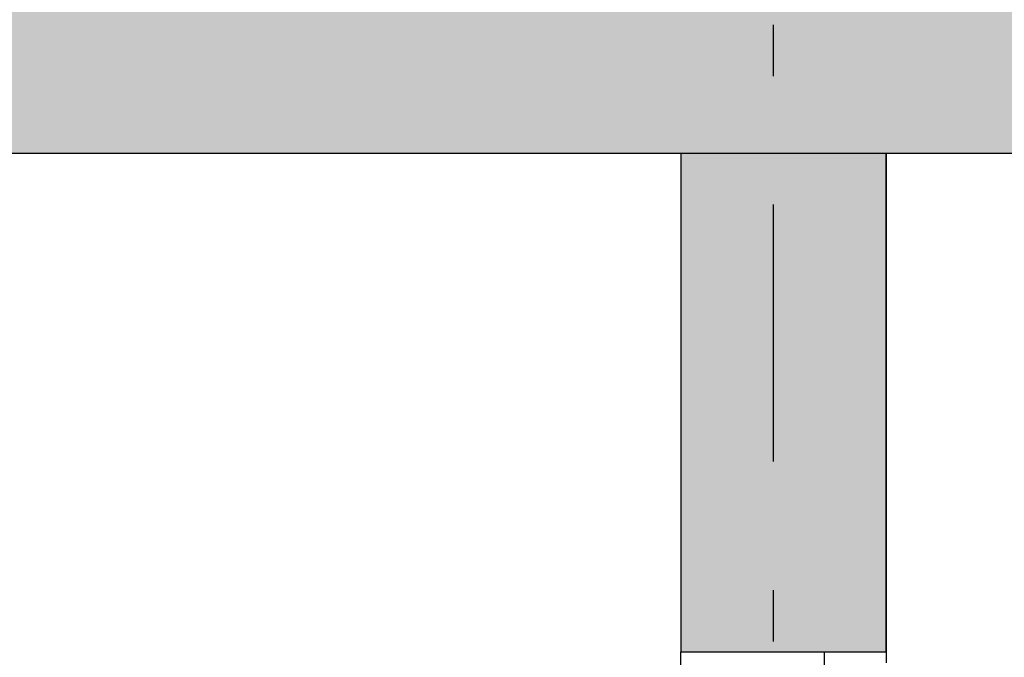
# Model space of a CAD drawing. Extents: x 2 to 87, y -108 to 11.
# Tile 62 of 256: x 31.66 to 33.58, y -76.39 to -75.15. Entities that reach past the tile are written whole.
import ezdxf

# ---------------------------------------------------------------- set-up
doc = ezdxf.new("R2010")
doc.units = 0
doc.header["$MEASUREMENT"] = 0
doc.linetypes.add('DASHDOT', pattern=[1, 0.5, -0.25, 0, -0.25])
for name, color, linetype in [('13', 7, 'CONTINUOUS'), ('2', 7, 'CONTINUOUS'), ('25', 7, 'CONTINUOUS'), ('30', 7, 'CONTINUOUS'), ('5', 7, 'CONTINUOUS')]:
    doc.layers.add(name, color=color, linetype=linetype)

msp = doc.modelspace()

# ---------------------------------------------------------------- linework, layer by layer
at = {"layer": '13', "color": 62, "linetype": 'Continuous'}
msp.add_line((32.9476, -78.0325), (32.9476, -76.3775), dxfattribs=at)
at = {"layer": '2', "color": 62, "linetype": 'Continuous'}
for p, q in [((28.0276, -75.4075), (32.9476, -75.4075)), ((32.9476, -75.4075), (32.9476, -76.3775)), ((33.3476, -75.4075), (49.5276, -75.4075)), ((33.3476, -76.3775), (33.3476, -75.4075)), ((32.9476, -76.3775), (33.3476, -76.3775))]:
    msp.add_line(p, q, dxfattribs=at)
at = {"layer": '25', "color": 62, "linetype": 'Continuous'}
for p, q in [((19.9776, -75.4075), (49.5276, -75.4075)), ((32.9476, -75.4075), (33.3476, -75.4075)), ((32.9476, -75.4075), (32.9476, -76.3775)), ((33.3476, -75.4075), (33.3476, -76.3775)), ((32.9476, -76.3775), (33.3476, -76.3775))]:
    msp.add_line(p, q, dxfattribs=at)
for points in [[(19.9776, -75.0075), (19.9776, -75.4075), (49.6276, -75.4075)], [(19.9776, -75.0075), (49.6276, -75.0075), (49.6276, -75.4075)], [(19.9776, -75.4075), (19.9776, -75.4075), (49.5276, -75.4075)], [(32.9476, -75.4075), (32.9476, -75.4075), (33.3476, -75.4075)], [(32.9476, -75.4075), (32.9476, -76.3775), (33.3476, -76.3775)], [(32.9476, -75.4075), (33.3476, -75.4075), (33.3476, -76.3775)], [(32.9476, -76.3775), (32.9476, -76.3775), (33.3476, -76.3775)]]:
    msp.add_solid(points, dxfattribs=at)
at = {"layer": '30', "color": 62, "linetype": 'Continuous'}
for p, q in [((33.2276, -76.4175), (33.2276, -76.3775)), ((33.3476, -76.3775), (33.3476, -76.3995))]:
    msp.add_line(p, q, dxfattribs=at)
at = {"layer": '5', "color": 7, "linetype": 'DASHDOT'}
msp.add_line((33.1276, -7.3075), (33.1276, -96.5075), dxfattribs=at)

doc.saveas('drawing.dxf')
